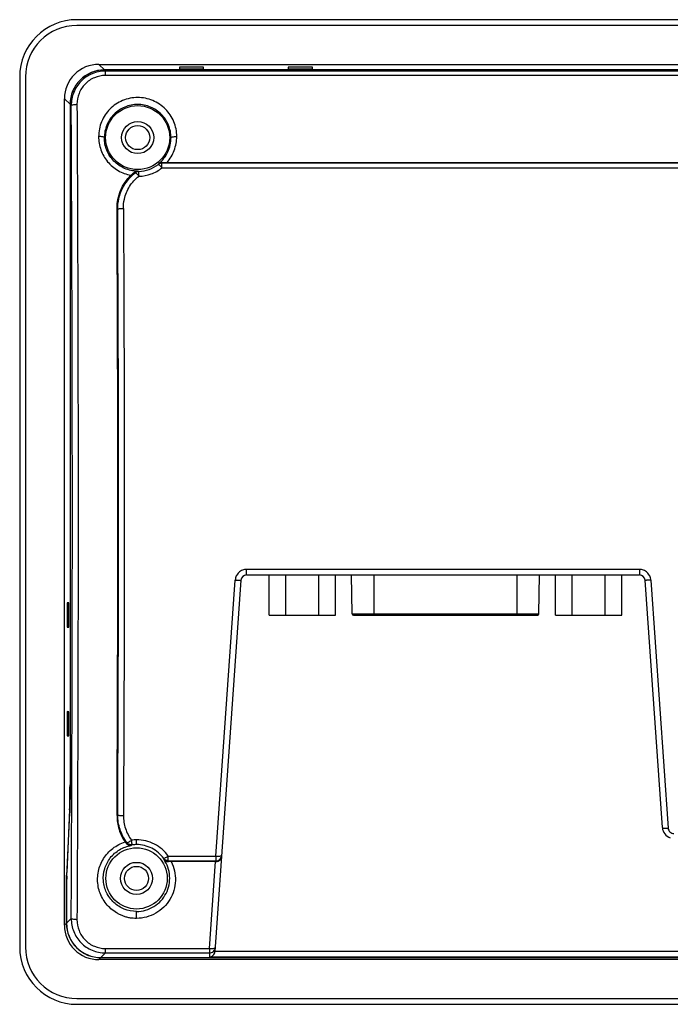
# Model space of a CAD drawing. Extents: x 0 to 1188, y 0 to 420.
# Tile 12 of 22: x 999 to 1056, y 179 to 265. Entities that reach past the tile are written whole.
import ezdxf

# ---------------------------------------------------------------- set-up
doc = ezdxf.new("R2010")
doc.units = 0
doc.header["$LTSCALE"] = 32.67
doc.layers.get('0').update_dxf_attribs({"linetype": 'CONTINUOUS'})

msp = doc.modelspace()

# ---------------------------------------------------------------- linework, layer by layer
at = {"linetype": 'CONTINUOUS'}
for p, q in [((1132.461, 264.78), (1004.461, 264.78)), ((1132.461, 264.28), (1004.461, 264.28)), ((1006.363, 260.877), (1006.852, 260.387)), ((1006.363, 260.877), (1130.559, 260.877)), ((1013.4, 260.625), (1013.408, 260.491)), ((1015.522, 260.625), (1013.4, 260.625)), ((1015.517, 260.491), (1015.522, 260.625)), ((1022.9, 260.625), (1022.908, 260.491)), ((1025.022, 260.625), (1022.9, 260.625)), ((1025.017, 260.491), (1025.022, 260.625)), ((999.461, 259.78), (999.461, 183.78)), ((999.961, 259.78), (999.961, 183.78)), ((1130.069, 260.387), (1006.852, 260.387)), ((1006.86, 260.379), (1006.943, 260.296)), ((1130.061, 260.379), (1006.86, 260.379)), ((1006.943, 259.909), (1006.943, 260.296)), ((1129.978, 260.296), (1006.943, 260.296)), ((1129.978, 259.909), (1006.943, 259.909)), ((1013.408, 260.491), (1015.517, 260.491)), ((1022.908, 260.491), (1025.017, 260.491)), ((1003.364, 185.682), (1003.364, 257.878)), ((1003.853, 257.388), (1003.364, 257.878)), ((1003.853, 257.388), (1003.853, 197.94)), ((1003.861, 257.38), (1003.861, 197.94)), ((1003.959, 257.283), (1003.861, 257.38)), ((1011.569, 252.139), (1011.597, 252.211)), ((1011.907, 252.312), (1011.875, 252.243)), ((1011.875, 251.831), (1011.875, 252.243)), ((1125.046, 252.243), (1011.875, 252.243)), ((1012.322, 252.308), (1124.599, 252.308)), ((1011.875, 251.831), (1125.046, 251.831)), ((1008.018, 248.225), (1007.957, 248.286)), ((1019.277, 216.28), (1019.277, 216.765)), ((1053.568, 216.765), (1019.277, 216.765)), ((1053.568, 216.765), (1053.568, 216.28)), ((1019.277, 216.28), (1053.568, 216.28)), ((1021.254, 212.78), (1021.254, 216.28)), ((1022.697, 212.78), (1022.697, 216.28)), ((1025.584, 212.78), (1025.584, 216.28)), ((1027.027, 212.78), (1027.027, 216.28)), ((1028.493, 212.877), (1028.433, 216.28)), ((1030.39, 216.28), (1030.39, 212.78)), ((1042.892, 212.78), (1042.892, 216.28)), ((1044.789, 212.877), (1044.848, 216.28)), ((1046.254, 212.78), (1046.254, 216.28)), ((1047.697, 212.78), (1047.697, 216.28)), ((1050.584, 212.78), (1050.584, 216.28)), ((1052.027, 212.78), (1052.027, 216.28)), ((1018.778, 215.815), (1016.511, 183.393)), ((1016.599, 191.729), (1018.279, 215.832)), ((1055.578, 194.21), (1054.067, 215.815)), ((1054.566, 215.832), (1056.077, 194.165)), ((1003.616, 213.841), (1003.616, 211.719)), ((1003.75, 213.833), (1003.616, 213.841)), ((1003.75, 211.727), (1003.75, 213.833)), ((1021.254, 212.78), (1027.027, 212.78)), ((1028.493, 212.877), (1044.789, 212.877)), ((1028.596, 212.78), (1044.682, 212.78)), ((1046.254, 212.78), (1052.027, 212.78)), ((1003.616, 211.719), (1003.75, 211.727)), ((1003.616, 204.341), (1003.616, 202.219)), ((1003.75, 204.333), (1003.616, 204.341)), ((1003.75, 202.227), (1003.75, 204.333)), ((1003.616, 202.219), (1003.75, 202.227)), ((1003.821, 195.775), (1003.572, 190.29)), ((1003.573, 189.973), (1003.825, 195.515)), ((1007.957, 195.274), (1008.018, 195.335)), ((1008.825, 192.898), (1008.744, 192.857)), ((1009.286, 192.705), (1009.204, 192.653)), ((1009.661, 192.729), (1009.661, 193.145)), ((1012.037, 191.451), (1012.035, 191.521)), ((1012.438, 191.317), (1012.438, 191.729)), ((1012.438, 191.729), (1016.599, 191.729)), ((1012.445, 191.251), (1012.438, 191.317)), ((1012.438, 191.317), (1016.599, 191.317)), ((1016.566, 191.252), (1012.685, 191.252)), ((1016.036, 183.651), (1016.566, 191.252)), ((1016.599, 191.317), (1016.594, 191.252)), ((1016.599, 191.729), (1016.599, 191.317)), ((1003.539, 188.125), (1003.539, 188.241)), ((1003.539, 185.858), (1003.539, 188.125)), ((1003.547, 188.241), (1003.547, 185.865)), ((1009.661, 186.289), (1009.661, 186.893)), ((1003.364, 185.682), (1003.539, 185.858)), ((1003.547, 185.865), (1003.959, 186.278)), ((1006.943, 183.264), (1006.546, 182.866)), ((1006.943, 183.264), (1006.943, 183.651)), ((1006.943, 183.651), (1016.036, 183.651)), ((1006.943, 183.264), (1016.023, 183.264)), ((1016.023, 183.264), (1016.023, 182.915)), ((1016.036, 183.651), (1016.036, 183.264)), ((1121.605, 183.402), (1016.512, 183.402)), ((1006.538, 182.859), (1006.363, 182.683)), ((1130.559, 182.683), (1006.363, 182.683)), ((1006.538, 182.859), (1130.383, 182.859)), ((1006.546, 182.866), (1130.375, 182.866)), ((1016.023, 182.915), (1122.105, 182.915)), ((1004.461, 179.28), (1132.461, 179.28)), ((1004.461, 178.78), (1132.461, 178.78))]:
    msp.add_line(p, q, dxfattribs=at)
for centre, radius in [((1009.761, 254.48), 2.795), ((1009.761, 254.48), 1.4), ((1009.761, 254.48), 1.05), ((1009.661, 189.78), 2.676), ((1009.661, 189.78), 1.4), ((1009.661, 189.78), 1.05)]:
    msp.add_circle(centre, radius, dxfattribs=at)
for centre, radius, start, end in [((1004.461, 259.78), 5, 90, 180), ((1004.461, 259.78), 4.5, 90, 180), ((1006.362, 257.878), 2.999, 89.99246, 180.0075), ((1006.852, 257.389), 2.999, 89.99202, 180.00809), ((1010.072, 253.945), 2.575, 256.11009, 258.84559), ((1010.476, 253.55), 2.12, 249.90623, 253.09829), ((1019.277, 215.78), 0.5, 90, 176), ((1053.568, 215.78), 0.5, 4, 90), ((1028.591, 212.879), 0.0985, 181, 270), ((1044.69, 212.879), 0.0985, 270, 359), ((1056.575, 194.28), 1, 184, 251.96432), ((1014.138, 196.753), 6.653, 214.78022, 215.83925), ((1009.665, 189.614), 3.531, 90.07383, 97.2036), ((1009.661, 189.772), 2.956, 90.01603, 97.29703), ((1012.682, 175.475), 15.777, 89.98963, 90.85876), ((1016.566, 177.235), 14.017, 89.88324, 90.00029), ((1006.538, 185.857), 2.999, 179.99189, 270.00795), ((1006.546, 185.865), 2.999, 179.99272, 270.00728), ((1006.362, 185.682), 2.999, 179.99245, 270.00751), ((1004.461, 183.78), 5, 180, 270), ((1004.461, 183.78), 4.5, 180, 270)]:
    msp.add_arc(centre, radius, start, end, dxfattribs=at)
for centre, major_axis, ratio, start_param, end_param in [((1006.862, 257.378), (2.123, -2.123), 0.999315, 2.356533, 3.926649), ((1002.118, 221.78), (0, 169.288), 0.034921, -1.728018, -1.413575)]:
    msp.add_ellipse(centre, major_axis=major_axis, ratio=ratio, start_param=start_param, end_param=end_param, dxfattribs=at)
for points, knots in [([(1006.943, 260.296), (1006.55, 260.296), (1005.757, 260.137), (1004.762, 259.459), (1004.107, 258.456), (1003.957, 257.67), (1003.959, 257.283)], [0, 0, 0, 0, 0.251804, 0.502412, 0.751586, 1, 1, 1, 1]), ([(1006.943, 259.909), (1006.615, 259.909), (1005.952, 259.775), (1005.123, 259.205), (1004.58, 258.367), (1004.457, 257.711), (1004.459, 257.388)], [0, 0, 0, 0, 0.25209, 0.502787, 0.751788, 1, 1, 1, 1]), ([(1003.959, 257.283), (1003.961, 257.301), (1004.02, 257.336), (1004.124, 257.361), (1004.282, 257.383), (1004.398, 257.387), (1004.459, 257.388)], [0, 0, 0, 0, 0.103999, 0.328798, 0.652493, 1, 1, 1, 1]), ([(1004.459, 257.388), (1004.526, 245.519), (1004.59, 221.78), (1004.526, 198.042), (1004.459, 186.173)], [0, 0, 0, 0, 0.5, 1, 1, 1, 1]), ([(1013.171, 254.577), (1013.17, 254.798), (1013.132, 255.24), (1012.881, 256.092), (1012.242, 257.035), (1011.108, 257.792), (1009.762, 258.08), (1008.417, 257.797), (1007.277, 257.04), (1006.534, 255.903), (1006.352, 255.016), (1006.351, 254.577)], [0, 0, 0, 0, 0.062211, 0.124462, 0.24884, 0.3742, 0.500314, 0.626406, 0.751744, 0.876123, 1, 1, 1, 1]), ([(1012.671, 254.48), (1012.669, 254.854), (1012.518, 255.611), (1011.877, 256.573), (1010.91, 257.224), (1009.761, 257.455), (1008.612, 257.225), (1007.645, 256.573), (1007.003, 255.611), (1006.852, 254.854), (1006.85, 254.48)], [0, 0, 0, 0, 0.123816, 0.248173, 0.373644, 0.499971, 0.626294, 0.751757, 0.876153, 1, 1, 1, 1]), ([(1006.351, 254.577), (1006.349, 254.183), (1006.488, 253.386), (1007.086, 252.333), (1008.014, 251.542), (1008.783, 251.265), (1009.178, 251.196)], [0, 0, 0, 0, 0.248051, 0.497311, 0.748035, 1, 1, 1, 1]), ([(1006.851, 254.48), (1006.849, 254.497), (1006.789, 254.53), (1006.687, 254.553), (1006.528, 254.573), (1006.411, 254.577), (1006.351, 254.577)], [0, 0, 0, 0, 0.099094, 0.323149, 0.649245, 1, 1, 1, 1]), ([(1012.322, 252.308), (1012.592, 252.618), (1013.026, 253.339), (1013.169, 254.168), (1013.171, 254.577)], [0, 0, 0, 0, 0.50126, 1, 1, 1, 1]), ([(1012.671, 254.48), (1012.672, 254.496), (1012.729, 254.529), (1012.83, 254.552), (1012.989, 254.573), (1013.108, 254.577), (1013.171, 254.577)], [0, 0, 0, 0, 0.094189, 0.310802, 0.637525, 1, 1, 1, 1]), ([(1009.748, 251.559), (1009.366, 251.56), (1008.596, 251.718), (1007.632, 252.376), (1006.995, 253.345), (1006.849, 254.105), (1006.851, 254.48)], [0, 0, 0, 0, 0.252299, 0.503317, 0.752384, 1, 1, 1, 1]), ([(1011.597, 252.211), (1011.931, 252.482), (1012.482, 253.183), (1012.672, 254.053), (1012.671, 254.48)], [0, 0, 0, 0, 0.501878, 1, 1, 1, 1]), ([(1009.86, 251.521), (1010.167, 251.532), (1010.78, 251.652), (1011.327, 251.951), (1011.569, 252.139)], [0, 0, 0, 0, 0.500835, 1, 1, 1, 1]), ([(1011.569, 252.139), (1011.573, 252.141), (1011.587, 252.137), (1011.607, 252.123), (1011.638, 252.096), (1011.695, 252.041), (1011.776, 251.952), (1011.841, 251.873), (1011.875, 251.831)], [0, 0, 0, 0, 0.028175, 0.085612, 0.177721, 0.302771, 0.629999, 1, 1, 1, 1]), ([(1011.907, 252.312), (1011.877, 252.313), (1011.767, 252.306), (1011.66, 252.26), (1011.597, 252.211)], [0, 0, 0, 0, 0.267576, 1, 1, 1, 1]), ([(1011.907, 252.312), (1011.938, 252.311), (1012.077, 252.309), (1012.215, 252.308), (1012.322, 252.308)], [0, 0, 0, 0, 0.229967, 1, 1, 1, 1]), ([(1007.957, 248.286), (1007.954, 248.822), (1008.166, 249.908), (1008.791, 250.823), (1009.178, 251.196)], [0, 0, 0, 0, 0.499388, 1, 1, 1, 1]), ([(1008.018, 248.225), (1008.015, 248.832), (1008.291, 250.066), (1009.091, 251.047), (1009.573, 251.419)], [0, 0, 0, 0, 0.49931, 1, 1, 1, 1]), ([(1009.178, 251.196), (1009.202, 251.219), (1009.292, 251.304), (1009.385, 251.386), (1009.453, 251.445)], [0, 0, 0, 0, 0.268133, 1, 1, 1, 1]), ([(1009.748, 251.559), (1009.723, 251.558), (1009.616, 251.548), (1009.515, 251.498), (1009.453, 251.445)], [0, 0, 0, 0, 0.23748, 1, 1, 1, 1]), ([(1009.574, 251.419), (1009.578, 251.42), (1009.593, 251.412), (1009.615, 251.397), (1009.646, 251.369), (1009.702, 251.313), (1009.781, 251.225), (1009.844, 251.148), (1009.877, 251.107)], [0, 0, 0, 0, 0.033716, 0.098384, 0.194118, 0.319406, 0.641481, 1, 1, 1, 1]), ([(1009.877, 251.107), (1009.875, 251.16), (1009.871, 251.258), (1009.867, 251.373), (1009.864, 251.448), (1009.863, 251.485), (1009.86, 251.508), (1009.861, 251.519), (1009.86, 251.521)], [0, 0, 0, 0, 0.381532, 0.711677, 0.834312, 0.923679, 0.979123, 1, 1, 1, 1]), ([(1009.877, 251.107), (1010.236, 251.119), (1010.953, 251.257), (1011.592, 251.611), (1011.875, 251.831)], [0, 0, 0, 0, 0.500751, 1, 1, 1, 1]), ([(1008.518, 248.302), (1008.515, 248.57), (1008.59, 249.243), (1009.004, 250.249), (1009.547, 250.876), (1009.877, 251.107)], [0, 0, 0, 0, 0.250013, 0.624525, 1, 1, 1, 1]), ([(1008.018, 248.225), (1008.019, 248.231), (1008.033, 248.243), (1008.083, 248.264), (1008.188, 248.284), (1008.341, 248.298), (1008.457, 248.302), (1008.518, 248.302)], [0, 0, 0, 0, 0.034602, 0.096999, 0.321523, 0.648266, 1, 1, 1, 1]), ([(1008.018, 195.335), (1008.042, 199.729), (1008.114, 217.359), (1008.09, 234.989), (1008.018, 248.225)], [0, 0, 0, 0, 0.249245, 1, 1, 1, 1]), ([(1008.518, 248.302), (1008.53, 246.104), (1008.572, 237.263), (1008.589, 228.422), (1008.589, 221.78)], [0, 0, 0, 0, 0.248676, 1, 1, 1, 1]), ([(1008.589, 221.78), (1008.589, 219.562), (1008.583, 210.721), (1008.554, 201.88), (1008.518, 195.258)], [0, 0, 0, 0, 0.250942, 1, 1, 1, 1]), ([(1019.277, 216.765), (1019.152, 216.765), (1018.901, 216.718), (1018.578, 216.512), (1018.352, 216.204), (1018.288, 215.957), (1018.279, 215.832)], [0, 0, 0, 0, 0.250065, 0.500103, 0.750073, 1, 1, 1, 1]), ([(1054.566, 215.832), (1054.556, 215.957), (1054.493, 216.205), (1054.267, 216.512), (1053.945, 216.718), (1053.693, 216.765), (1053.568, 216.765)], [0, 0, 0, 0, 0.249952, 0.499951, 0.749961, 1, 1, 1, 1]), ([(1018.279, 215.832), (1018.34, 215.828), (1018.431, 215.822), (1018.549, 215.816), (1018.627, 215.813), (1018.689, 215.812), (1018.739, 215.81), (1018.76, 215.813), (1018.778, 215.812), (1018.778, 215.815)], [0, 0, 0, 0, 0.36761, 0.54633, 0.705971, 0.835339, 0.92842, 0.982107, 1, 1, 1, 1]), ([(1054.566, 215.832), (1054.505, 215.828), (1054.414, 215.822), (1054.297, 215.816), (1054.218, 215.813), (1054.156, 215.812), (1054.107, 215.81), (1054.085, 215.813), (1054.067, 215.812), (1054.067, 215.815)], [0, 0, 0, 0, 0.367568, 0.546273, 0.705909, 0.835282, 0.928377, 0.982084, 1, 1, 1, 1]), ([(1003.821, 195.775), (1003.835, 196.08), (1003.848, 196.802), (1003.853, 197.524), (1003.853, 197.94)], [0, 0, 0, 0, 0.422692, 1, 1, 1, 1]), ([(1003.861, 197.94), (1003.861, 197.474), (1003.856, 196.665), (1003.84, 195.857), (1003.825, 195.515)], [0, 0, 0, 0, 0.577308, 1, 1, 1, 1]), ([(1007.957, 195.274), (1007.955, 194.865), (1008.075, 194.042), (1008.44, 193.294), (1008.673, 192.958)], [0, 0, 0, 0, 0.499707, 1, 1, 1, 1]), ([(1008.825, 192.898), (1008.564, 193.245), (1008.153, 194.028), (1008.016, 194.902), (1008.018, 195.335)], [0, 0, 0, 0, 0.5003, 1, 1, 1, 1]), ([(1008.018, 195.335), (1008.019, 195.329), (1008.033, 195.317), (1008.083, 195.296), (1008.188, 195.276), (1008.341, 195.262), (1008.457, 195.258), (1008.517, 195.258)], [0, 0, 0, 0, 0.034602, 0.096989, 0.321469, 0.648193, 1, 1, 1, 1]), ([(1008.518, 195.258), (1008.516, 194.877), (1008.638, 194.111), (1008.994, 193.422), (1009.222, 193.117)], [0, 0, 0, 0, 0.500065, 1, 1, 1, 1]), ([(1055.578, 194.21), (1055.578, 194.205), (1055.59, 194.192), (1055.64, 194.174), (1055.745, 194.16), (1055.899, 194.156), (1056.016, 194.161), (1056.077, 194.165)], [0, 0, 0, 0, 0.032763, 0.091977, 0.313309, 0.642753, 1, 1, 1, 1]), ([(1056.077, 194.165), (1056.082, 194.103), (1056.113, 193.98), (1056.225, 193.825), (1056.386, 193.722), (1056.513, 193.699), (1056.575, 193.698)], [0, 0, 0, 0, 0.248554, 0.497956, 0.748559, 1, 1, 1, 1]), ([(1009.661, 186.289), (1009.559, 186.284), (1009.355, 186.291), (1009.05, 186.323), (1008.754, 186.401), (1008.465, 186.5), (1008.185, 186.621), (1007.829, 186.815), (1007.419, 187.115), (1006.997, 187.552), (1006.551, 188.222), (1006.227, 189.19), (1006.265, 190.412), (1006.722, 191.55), (1007.55, 192.461), (1008.286, 192.841), (1008.673, 192.958)], [0, 0, 0, 0, 0.031661, 0.063317, 0.094928, 0.126542, 0.158085, 0.1896, 0.252406, 0.315001, 0.377378, 0.501272, 0.625113, 0.749383, 0.874358, 1, 1, 1, 1]), ([(1009.661, 186.893), (1009.299, 186.894), (1008.57, 187.032), (1007.639, 187.621), (1006.989, 188.504), (1006.705, 189.557), (1006.82, 190.642), (1007.322, 191.617), (1008.149, 192.345), (1008.847, 192.596), (1009.204, 192.653)], [0, 0, 0, 0, 0.126288, 0.251712, 0.376148, 0.499972, 0.623858, 0.748393, 0.87383, 1, 1, 1, 1]), ([(1008.744, 192.857), (1008.799, 192.781), (1008.944, 192.665), (1009.125, 192.642), (1009.204, 192.653)], [0, 0, 0, 0, 0.542885, 1, 1, 1, 1]), ([(1008.826, 192.898), (1008.831, 192.895), (1008.848, 192.897), (1008.877, 192.907), (1008.917, 192.924), (1008.988, 192.961), (1009.092, 193.025), (1009.176, 193.085), (1009.222, 193.117)], [0, 0, 0, 0, 0.039033, 0.105078, 0.200449, 0.32261, 0.632801, 1, 1, 1, 1]), ([(1009.286, 192.705), (1009.283, 192.706), (1009.283, 192.719), (1009.277, 192.74), (1009.271, 192.778), (1009.263, 192.828), (1009.254, 192.891), (1009.24, 192.988), (1009.229, 193.065), (1009.222, 193.117)], [0, 0, 0, 0, 0.0215, 0.077614, 0.167656, 0.290781, 0.444615, 0.620728, 1, 1, 1, 1]), ([(1012.438, 191.729), (1012.279, 191.944), (1011.914, 192.345), (1011.237, 192.796), (1010.473, 193.082), (1009.931, 193.144), (1009.661, 193.145)], [0, 0, 0, 0, 0.248866, 0.498611, 0.749104, 1, 1, 1, 1]), ([(1012.035, 191.521), (1011.767, 191.889), (1011.045, 192.509), (1010.119, 192.729), (1009.661, 192.729)], [0, 0, 0, 0, 0.498544, 1, 1, 1, 1]), ([(1016.599, 191.317), (1016.721, 191.317), (1016.974, 191.414), (1017.089, 191.66), (1017.098, 191.782)], [0, 0, 0, 0, 0.500104, 1, 1, 1, 1]), ([(1017.057, 191.751), (1017.063, 191.753), (1017.078, 191.759), (1017.097, 191.771), (1017.098, 191.782)], [0, 0, 0, 0, 0.369289, 1, 1, 1, 1]), ([(1009.661, 186.893), (1009.927, 186.893), (1010.462, 186.968), (1011.199, 187.292), (1011.817, 187.801), (1012.272, 188.453), (1012.534, 189.199), (1012.588, 189.988), (1012.429, 190.764), (1012.187, 191.236), (1012.037, 191.451)], [0, 0, 0, 0, 0.126904, 0.25322, 0.378761, 0.503353, 0.627265, 0.751178, 0.875273, 1, 1, 1, 1]), ([(1012.685, 191.252), (1012.823, 191), (1013.009, 190.445), (1013.095, 189.58), (1012.954, 188.719), (1012.606, 187.918), (1012.059, 187.233), (1011.359, 186.7), (1010.54, 186.365), (1009.953, 186.29), (1009.661, 186.289)], [0, 0, 0, 0, 0.124536, 0.248775, 0.372899, 0.497223, 0.622067, 0.74747, 0.873565, 1, 1, 1, 1]), ([(1012.438, 191.729), (1012.393, 191.697), (1012.305, 191.637), (1012.185, 191.567), (1012.1, 191.526), (1012.054, 191.515), (1012.039, 191.517), (1012.035, 191.521)], [0, 0, 0, 0, 0.363671, 0.68946, 0.908024, 0.967563, 1, 1, 1, 1]), ([(1012.438, 191.317), (1012.361, 191.317), (1012.204, 191.354), (1012.081, 191.459), (1012.035, 191.521)], [0, 0, 0, 0, 0.500038, 1, 1, 1, 1]), ([(1012.037, 191.451), (1012.081, 191.391), (1012.203, 191.286), (1012.363, 191.249), (1012.445, 191.251)], [0, 0, 0, 0, 0.47053, 1, 1, 1, 1]), ([(1016.594, 191.252), (1016.664, 191.252), (1016.798, 191.28), (1016.959, 191.389), (1017.06, 191.537), (1017.088, 191.649), (1017.092, 191.703)], [0, 0, 0, 0, 0.283773, 0.541623, 0.776619, 1, 1, 1, 1]), ([(1016.599, 191.729), (1016.688, 191.723), (1016.815, 191.719), (1016.968, 191.731), (1017.032, 191.742), (1017.057, 191.751)], [0, 0, 0, 0, 0.579727, 0.826447, 1, 1, 1, 1]), ([(1003.558, 189.893), (1003.559, 189.93), (1003.563, 190.063), (1003.568, 190.195), (1003.572, 190.29)], [0, 0, 0, 0, 0.281609, 1, 1, 1, 1]), ([(1003.539, 188.241), (1003.539, 188.394), (1003.542, 188.944), (1003.548, 189.495), (1003.558, 189.893)], [0, 0, 0, 0, 0.276595, 1, 1, 1, 1]), ([(1003.573, 189.973), (1003.562, 189.729), (1003.551, 189.152), (1003.547, 188.574), (1003.547, 188.241)], [0, 0, 0, 0, 0.422692, 1, 1, 1, 1]), ([(1003.959, 186.278), (1003.957, 185.89), (1004.107, 185.104), (1004.762, 184.101), (1005.757, 183.423), (1006.55, 183.264), (1006.943, 183.264)], [0, 0, 0, 0, 0.248414, 0.497588, 0.748196, 1, 1, 1, 1]), ([(1004.459, 186.172), (1004.398, 186.173), (1004.282, 186.177), (1004.124, 186.199), (1004.02, 186.224), (1003.961, 186.26), (1003.959, 186.278)], [0, 0, 0, 0, 0.347507, 0.671202, 0.896001, 1, 1, 1, 1]), ([(1004.459, 186.173), (1004.457, 185.849), (1004.58, 185.193), (1005.123, 184.355), (1005.952, 183.785), (1006.615, 183.651), (1006.943, 183.651)], [0, 0, 0, 0, 0.248279, 0.497351, 0.747966, 1, 1, 1, 1]), ([(1016.036, 183.264), (1016.158, 183.264), (1016.411, 183.361), (1016.526, 183.607), (1016.534, 183.729)], [0, 0, 0, 0, 0.500058, 1, 1, 1, 1]), ([(1016.036, 183.651), (1016.096, 183.647), (1016.213, 183.644), (1016.352, 183.652), (1016.446, 183.671), (1016.497, 183.687), (1016.533, 183.711), (1016.534, 183.729)], [0, 0, 0, 0, 0.350174, 0.674188, 0.801149, 0.89698, 1, 1, 1, 1]), ([(1016.361, 183.066), (1016.401, 183.106), (1016.474, 183.208), (1016.506, 183.329), (1016.511, 183.393)], [0, 0, 0, 0, 0.473165, 1, 1, 1, 1]), ([(1016.011, 182.915), (1016.073, 182.917), (1016.203, 182.944), (1016.313, 183.018), (1016.361, 183.066)], [0, 0, 0, 0, 0.480897, 1, 1, 1, 1])]:
    msp.add_open_spline(points, degree=3, knots=knots, dxfattribs=at)
for points in [[(1003.959, 186.278), (1004.026, 198.112), (1004.09, 221.78), (1004.026, 245.449), (1003.959, 257.283)], [(1011.875, 252.243), (1011.767, 252.243), (1011.655, 252.205), (1011.569, 252.139)], [(1009.86, 251.521), (1009.758, 251.518), (1009.654, 251.48), (1009.574, 251.419)], [(1009.073, 192.724), (1008.977, 192.754), (1008.887, 192.818), (1008.826, 192.898)], [(1009.286, 192.705), (1009.215, 192.696), (1009.141, 192.702), (1009.073, 192.724)]]:
    msp.add_open_spline(points, degree=3, dxfattribs=at)

doc.saveas('drawing.dxf')
